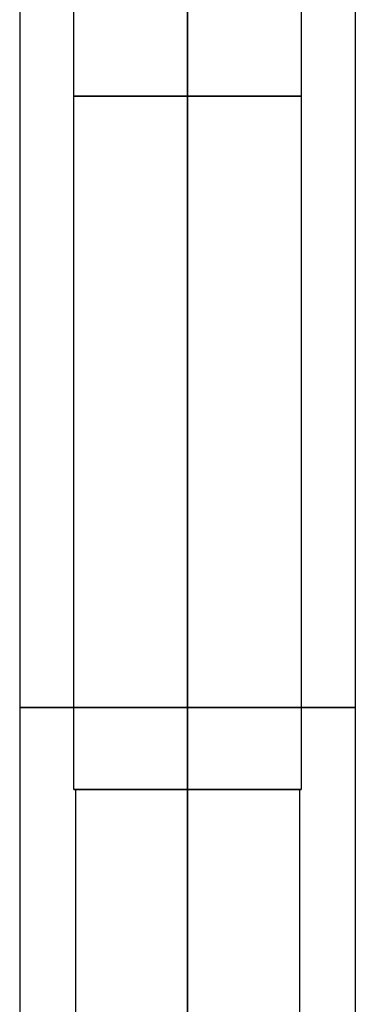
# Model space of a CAD drawing. Header units: centimetres. Extents: x -10 to 8.9, y -29.1 to -8.
# Tile 208 of 256: x -7.5 to -5.7, y -18.6 to -13.3. Entities that reach past the tile are written whole.
import ezdxf

# ---------------------------------------------------------------- set-up
doc = ezdxf.new("R2010")
doc.units = ezdxf.units.CM
doc.layers.add('Default', color=7, linetype='Continuous', true_color=0x000000)

msp = doc.modelspace()

# ---------------------------------------------------------------- linework, layer by layer
at = {"layer": 'Default'}
for p, q in [((-7.45, -8.725, 3.45), (-7.45, -25.205, 3.45)), ((-5.65, -8.725, 3.45), (-5.65, -25.205, 3.45)), ((-6.55, -17.405, 2.84), (-6.55, -9.9743, 2.84)), ((-6.55, -17.405, 4.06), (-6.55, -9.9743, 4.06)), ((-7.16, -17.405, 3.45), (-7.15, -17.405, 3.45)), ((-7.15, -17.405, 3.45), (-7.15, -25.205, 3.45)), ((-6.55, -17.405, 4.06), (-6.55, -17.405, 4.05)), ((-6.55, -17.405, 2.85), (-6.55, -17.405, 2.84)), ((-5.95, -17.405, 3.45), (-5.94, -17.405, 3.45)), ((-5.95, -17.405, 3.45), (-5.95, -25.205, 3.45))]:
    msp.add_line(p, q, dxfattribs=at)
at = {"layer": 'Default', "extrusion": (0, 1, 0)}
for centre, start, end in [((6.55, 3.45, -13.6896), 180, 0), ((6.55, 3.45, -13.6896), 0, 180), ((6.55, 3.45, -17.405), 180, 0), ((6.55, 3.45, -17.405), 0, 180)]:
    msp.add_arc(centre, 0.61, start, end, dxfattribs=at)
at = {"layer": 'Default', "extrusion": (0, -1, 0)}
for centre, radius, start, end in [((-6.55, 3.45, 16.965), 0.9, 90, 270), ((-6.55, 3.45, 16.965), 0.9, 270, 90), ((-6.55, 3.45, 17.405), 0.6, 90, 270), ((-6.55, 3.45, 17.405), 0.6, 270, 90)]:
    msp.add_arc(centre, radius, start, end, dxfattribs=at)
at = {"layer": 'Default'}
for points in [[(-6.55, -25.205, 2.55), (-6.55, -16.965, 2.55), (-6.55, -8.725, 2.55)], [(-6.55, -8.725, 4.35), (-6.55, -16.965, 4.35), (-6.55, -25.205, 4.35)], [(-7.16, -17.405, 3.45), (-7.16, -13.6896, 3.45), (-7.16, -9.9743, 3.45)], [(-5.94, -9.9743, 3.45), (-5.94, -13.6896, 3.45), (-5.94, -17.405, 3.45)], [(-6.55, -17.405, 4.05), (-6.55, -21.305, 4.05), (-6.55, -25.205, 4.05)], [(-6.55, -25.205, 2.85), (-6.55, -21.305, 2.85), (-6.55, -17.405, 2.85)]]:
    msp.add_open_spline(points, degree=2, dxfattribs=at)

doc.saveas('drawing.dxf')
